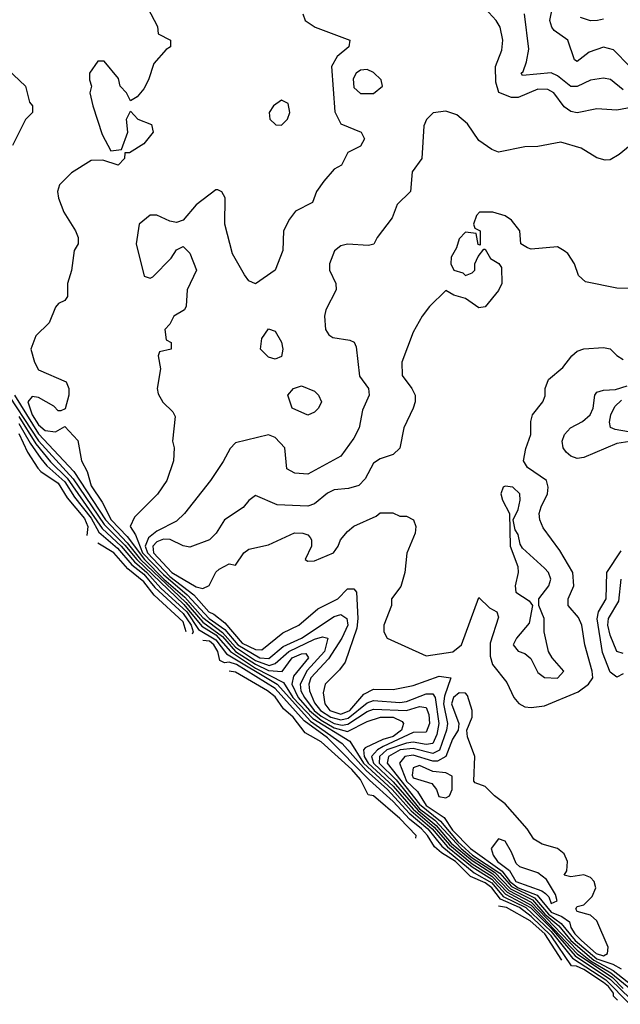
# Model space of a CAD drawing. Header units: inches. Extents: x 2601682 to 2755810, y 449311 to 584050.
# Tile 2 of 256: x 2634312 to 2636141, y 463056 to 466053. Entities that reach past the tile are written whole.
import ezdxf

# ---------------------------------------------------------------- set-up
doc = ezdxf.new("R2010")
doc.units = ezdxf.units.IN
doc.header["$MEASUREMENT"] = 0
doc.layers.add('C6436', color=7, linetype='Continuous')

msp = doc.modelspace()

# ---------------------------------------------------------------- linework, layer by layer
at = {"layer": 'C6436', "color": 2}
for points, elevation in [([(2634702, 466090), (2634731.6, 466031.6), (2634734, 466010), (2634772, 465990), (2634772, 465970), (2634758, 465962), (2634721, 465919), (2634704.7, 465870), (2634690, 465842), (2634670, 465818), (2634650, 465806), (2634638, 465830), (2634618, 465850), (2634613.6, 465873.6), (2634570, 465926), (2634550, 465926), (2634524.7, 465890), (2634524.7, 465870), (2634531.3, 465850), (2634526, 465830), (2634534.8, 465790), (2634563.5, 465703.5), (2634590, 465654), (2634622, 465658), (2634642, 465710), (2634638, 465750), (2634650, 465774), (2634672, 465750), (2634713.4, 465733.4), (2634718.8, 465710), (2634690, 465675.3), (2634647.3, 465647.3), (2634632.7, 465647.3), (2634631.3, 465630), (2634612, 465610), (2634565.6, 465625.6), (2634530, 465623.7), (2634470, 465586.6), (2634434, 465550), (2634428, 465530), (2634430.7, 465509.3), (2634446.9, 465466.9), (2634482.8, 465410), (2634491, 465390), (2634491, 465370), (2634478.8, 465350), (2634470.7, 465289.3), (2634458, 465250), (2634458, 465210), (2634450, 465198), (2634431, 465189), (2634422, 465178), (2634402, 465130), (2634362, 465090), (2634346.8, 465050), (2634357.3, 465010), (2634370, 464986.8), (2634454, 464950), (2634462, 464930), (2634462, 464910), (2634451.3, 464868.7), (2634438, 464862), (2634430, 464862), (2634416.6, 464876.6), (2634370, 464902.4), (2634350, 464905.6), (2634337, 464890), (2634350.2, 464850), (2634370, 464819.8), (2634390, 464802.4), (2634422, 464798), (2634450, 464814), (2634490, 464772), (2634500.7, 464710), (2634518, 464678), (2634530, 464634), (2634563.9, 464583.9), (2634591, 464530), (2634639.6, 464479.6), (2634692, 464410), (2634751.7, 464350), (2634815.3, 464295.3), (2634870, 464233), (2634930, 464187.9), (2634970, 464142.4), (2635030, 464102.2), (2635072.5, 464087.5), (2635090, 464093.1), (2635131.9, 464130), (2635210, 464167.2), (2635234.3, 464174.3), (2635250.2, 464170.2), (2635240.1, 464130), (2635188.1, 464071.9), (2635165.9, 464030), (2635168.6, 464010), (2635179.3, 463990), (2635208.6, 463950), (2635230, 463932.5), (2635270, 463910.8), (2635294.6, 463905.4), (2635311.7, 463908.3), (2635370, 463946.7), (2635390, 463954), (2635489.9, 463950.1), (2635530, 463962), (2635550, 463959.5), (2635558.1, 463938.1), (2635560.2, 463910), (2635550, 463884), (2635510, 463882.8), (2635419.1, 463840.9), (2635401.4, 463830), (2635383.2, 463810), (2635389.3, 463790), (2635450, 463733.4), (2635525.2, 463645.2), (2635580.2, 463600.2), (2635626.5, 463546.6), (2635690, 463493.1), (2635752.9, 463452.9), (2635802, 463402), (2635870, 463367), (2636010, 463220.4), (2636050, 463188.3), (2636111.9, 463151.9), (2636188.8, 463088.8)], 22), ([(2636190, 465788), (2636130, 465776.9), (2636070, 465780.9), (2636010, 465769.5), (2635990, 465773.6), (2635970, 465787.8), (2635938.9, 465830), (2635920.3, 465840.3), (2635890, 465841.6), (2635830, 465816), (2635810, 465815.4), (2635771.5, 465831.5), (2635762.4, 465862.4), (2635760.7, 465910), (2635780.2, 465959.8), (2635783.7, 465990), (2635775.1, 466030), (2635762.7, 466050), (2635730, 466086.6)], 26), ([(2636169.8, 465909.8), (2636120.7, 465960.7), (2636090, 465969.5), (2636046.5, 465953.5), (2636010, 465925.2), (2636002, 465930), (2635980.9, 465990), (2635939.5, 466019.5), (2635932.3, 466030), (2635926.6, 466050), (2635934.5, 466090)], 18), ([(2635174, 466070), (2635182, 466050), (2635212, 466030), (2635318, 465990), (2635314.8, 465970), (2635279.5, 465940.5), (2635261.3, 465910), (2635272.2, 465772.2), (2635290, 465736), (2635352, 465710), (2635362, 465690), (2635350, 465668), (2635311.6, 465648.4), (2635292, 465610), (2635270, 465598), (2635238.5, 465561.5), (2635216, 465530), (2635203.6, 465496.4), (2635152, 465470), (2635134.4, 465445.6), (2635116, 465410), (2635113.4, 465350), (2635090.7, 465290), (2635030, 465248.7), (2635010, 465258), (2634996.5, 465276.5), (2634960.2, 465340.2), (2634937.2, 465430), (2634938, 465510), (2634928.4, 465528.4), (2634915.3, 465535.3), (2634910, 465535.3), (2634850, 465489.2), (2634810, 465442), (2634790, 465435.3), (2634770, 465439), (2634730, 465457.2), (2634710, 465457.2), (2634676, 465430), (2634666.8, 465370), (2634691.6, 465271.6), (2634710, 465266), (2634718, 465270), (2634773.2, 465326.8), (2634790, 465352), (2634810, 465362), (2634830, 465342), (2634850.8, 465290), (2634822, 465230), (2634819.6, 465180.4), (2634814, 465170), (2634782, 465150), (2634770, 465126), (2634754, 465110), (2634758, 465078), (2634774, 465070), (2634774, 465050), (2634738, 465042), (2634734, 465030), (2634741, 464990), (2634730.8, 464930), (2634734.4, 464914.4), (2634748.1, 464888.1), (2634778.8, 464858.8), (2634785.4, 464845.4), (2634777.3, 464770), (2634782.8, 464750), (2634781, 464710), (2634760.7, 464650), (2634731.9, 464608.1), (2634661.6, 464538.4), (2634648.7, 464510), (2634665.1, 464485.1), (2634686.4, 464430), (2634750, 464363.9), (2634822.6, 464302.6), (2634889.7, 464230), (2634936.7, 464196.7), (2634976.5, 464150), (2635043.2, 464110), (2635071.4, 464108.6), (2635114.7, 464145.3), (2635170, 464170.2), (2635270, 464236.5), (2635290, 464241.8), (2635308.7, 464230), (2635311.5, 464210), (2635293.7, 464170), (2635253.1, 464106.9), (2635199, 464050), (2635192.5, 464030), (2635195.1, 464010), (2635210, 463973.1), (2635228.1, 463950), (2635259.3, 463930), (2635290, 463921.5), (2635312.8, 463927.2), (2635370, 463973), (2635390, 463980.1), (2635470, 463974.2), (2635490, 463977.4), (2635550, 464000.6), (2635570, 464000.9), (2635577.5, 463990), (2635588.3, 463910), (2635582.9, 463877.1), (2635570.5, 463849.5), (2635550, 463846.5), (2635510, 463853.5), (2635490, 463850.9), (2635430, 463830.3), (2635407.7, 463810), (2635407, 463790), (2635458.7, 463738.7), (2635530, 463650.8), (2635576.3, 463616.3), (2635656.6, 463530), (2635690, 463501.9), (2635758, 463458), (2635806.9, 463406.9), (2635874.1, 463374.1), (2635911.5, 463330), (2635954.2, 463294.2), (2635990.1, 463250), (2636060.7, 463190), (2636119.2, 463159.2), (2636210, 463087.9)], 26), ([(2636150, 465839.6), (2636110.9, 465870.9), (2636090, 465875.1), (2636050, 465868.4), (2636010, 465849.7), (2635990, 465849.7), (2635950, 465881.3), (2635930, 465891.3), (2635843.2, 465883.2), (2635839, 465890), (2635845.4, 465894.6), (2635855.3, 465924.7), (2635862.5, 465962.5), (2635849.6, 466070)], 22), ([(2636090, 466054), (2636072, 466050), (2636050, 466049.6), (2636019.4, 466059.4)], 14), ([(2634258.3, 465918.3), (2634330.4, 465850.4), (2634342, 465802), (2634351, 465790), (2634351.3, 465770), (2634330.7, 465749.3), (2634290.4, 465670)], 18), ([(2636171.3, 465670), (2636137.3, 465642.7), (2636110, 465626.6), (2636095.2, 465624.8), (2636070, 465632.3), (2636021.5, 465661.5), (2635960.2, 465680.2), (2635890, 465666.6), (2635850, 465666), (2635770, 465649.2), (2635750, 465657.2), (2635710, 465685.2), (2635675.3, 465735.3), (2635643.2, 465763.2), (2635610, 465774), (2635570.9, 465769.1), (2635550.7, 465749.3), (2635542.8, 465730), (2635537.1, 465630), (2635507.3, 465590), (2635502, 465530), (2635462, 465490), (2635446, 465450), (2635401, 465390), (2635391, 465369), (2635374.8, 465365.2), (2635310, 465369), (2635290, 465364), (2635270.7, 465349.3), (2635256, 465310), (2635256, 465290), (2635274.8, 465250), (2635276, 465230), (2635244.9, 465170), (2635240.5, 465150), (2635244, 465110), (2635253.7, 465093.7), (2635265.8, 465085.8), (2635317.3, 465077.3), (2635330.8, 465070.8), (2635336.8, 465056.8), (2635347.3, 464967.3), (2635374.8, 464930), (2635376, 464910), (2635356, 464864), (2635345.5, 464810), (2635330, 464779), (2635290, 464724), (2635190, 464669.3), (2635150, 464672.7), (2635126, 464686), (2635119.3, 464750), (2635090, 464781.2), (2635070, 464789), (2634970, 464765.2), (2634952.8, 464747.2), (2634932.3, 464707.7), (2634893.4, 464650), (2634814, 464550), (2634790, 464526.6), (2634730, 464496.4), (2634704.7, 464475.3), (2634694, 464450), (2634701.3, 464430), (2634770, 464358.2), (2634842.5, 464302.5), (2634888, 464250), (2634903.3, 464243.3), (2634936.7, 464216.7), (2634990, 464155.3), (2635030, 464136.1), (2635050, 464134.9), (2635113.8, 464186.2), (2635162.7, 464210), (2635220.1, 464259.9), (2635280.9, 464290), (2635310, 464320.5), (2635330, 464320.7), (2635338, 464310), (2635342.2, 464230), (2635339.1, 464200.9), (2635303.1, 464096.9), (2635286.4, 464073.6), (2635242.8, 464030), (2635236.1, 464003.9), (2635241.5, 463970), (2635256.9, 463950), (2635290, 463939.4), (2635317.2, 463950), (2635360.3, 463999.7), (2635390, 464015.3), (2635450, 464014.4), (2635510, 464026.3), (2635590, 464054.6), (2635624.7, 464050), (2635605.8, 463994.2), (2635602.4, 463970), (2635614.4, 463910), (2635611.6, 463890), (2635590.9, 463829.1), (2635570, 463819.6), (2635510, 463834.5), (2635470.4, 463830), (2635435.4, 463810), (2635431, 463790), (2635530, 463664.8), (2635593.4, 463613.4), (2635645.9, 463550), (2635691.5, 463510), (2635774.7, 463454.7), (2635810, 463413.9), (2635880.1, 463380.1), (2635922.7, 463330), (2635961.4, 463301.4), (2636003.6, 463250), (2636070, 463194.3), (2636117.9, 463177.9), (2636143.4, 463163.4)], 30), ([(2636170, 465234), (2636130, 465235.3), (2636034.6, 465254.6), (2636014, 465274), (2636001.2, 465310), (2635980.9, 465340.9), (2635970, 465349.2), (2635950, 465361.2), (2635870, 465354), (2635858, 465358), (2635838, 465370), (2635835.3, 465410), (2635810, 465442), (2635790, 465455.3), (2635752.7, 465467.3), (2635712.7, 465467.3), (2635703.6, 465456.4), (2635694, 465430), (2635698, 465418), (2635714, 465410), (2635714, 465366), (2635708.4, 465368.4), (2635702, 465402), (2635670, 465406), (2635650, 465386), (2635642, 465358), (2635626, 465330), (2635624.7, 465310), (2635634, 465290), (2635662, 465282), (2635670, 465274), (2635690, 465282), (2635698, 465290), (2635698, 465310), (2635708.4, 465331.6), (2635726, 465354), (2635730, 465354), (2635745.4, 465325.4), (2635771.1, 465311.1), (2635778.8, 465298.8), (2635780.7, 465250), (2635770, 465228.7), (2635730, 465179), (2635710, 465175.3), (2635670, 465204), (2635634.6, 465214.6), (2635610, 465228), (2635559.9, 465180.1), (2635537.3, 465150), (2635510, 465102), (2635475.5, 465010), (2635477.3, 464970), (2635506.8, 464930), (2635516, 464910), (2635516, 464890), (2635510.8, 464870), (2635482, 464810), (2635470, 464748.7), (2635450, 464729), (2635410, 464716), (2635390, 464702.7), (2635364.4, 464655.6), (2635344.6, 464635.4), (2635314, 464626), (2635270, 464621.6), (2635250, 464611.6), (2635210, 464579.5), (2635190, 464572), (2635096, 464576), (2635030, 464604), (2635010, 464589), (2634992.4, 464567.6), (2634936, 464530), (2634910.6, 464489.4), (2634890.6, 464469.4), (2634830, 464447.3), (2634810, 464451.5), (2634770.6, 464470.5), (2634750, 464471.3), (2634730, 464463.4), (2634717.5, 464450), (2634719.6, 464430), (2634776.1, 464370), (2634850, 464326), (2634870, 464321.6), (2634889.6, 464330.4), (2634910, 464371), (2634920.1, 464379.9), (2634950, 464396), (2634970, 464392), (2634995.3, 464430), (2635010, 464441), (2635070, 464454.8), (2635149.2, 464490.8), (2635174, 464490), (2635190, 464484.7), (2635196.8, 464476.8), (2635201, 464470), (2635201, 464450), (2635182, 464410), (2635190, 464404.7), (2635210, 464406), (2635268, 464430), (2635282, 464450), (2635289, 464470), (2635310, 464494.8), (2635330, 464511), (2635398, 464542), (2635410, 464552), (2635448.4, 464551.6), (2635470, 464542), (2635490, 464542), (2635511.3, 464530), (2635518, 464510), (2635516, 464490), (2635490.6, 464429.4), (2635484.9, 464370), (2635473, 464327), (2635444.7, 464290), (2635444.7, 464270), (2635421, 464210), (2635421, 464190), (2635431.3, 464170), (2635550, 464116), (2635631.3, 464128.7), (2635657.2, 464150), (2635710, 464294), (2635743, 464263), (2635764.7, 464250), (2635770, 464234), (2635744.9, 464155.1), (2635744.7, 464115.3), (2635752, 464090), (2635795.1, 464035.1), (2635816.4, 463990), (2635831.7, 463971.7), (2635850, 463961.3), (2635870, 463958.7), (2635910, 463963.8), (2636012.7, 464007.3), (2636044.5, 464030), (2636056.9, 464050), (2636055.4, 464070), (2636032.8, 464150), (2636023.5, 464210), (2636013.4, 464233.4), (2635982, 464270), (2635982, 464290), (2635999.6, 464330), (2635996.2, 464370), (2635956.9, 464436.9), (2635905.9, 464505.9), (2635896.2, 464530), (2635894, 464550), (2635899.6, 464570), (2635919.6, 464610), (2635921.6, 464630), (2635916.2, 464650), (2635858, 464690), (2635846.6, 464710), (2635852.9, 464747.1), (2635869, 464790), (2635869, 464830), (2635874, 464850), (2635905.2, 464890), (2635912, 464908), (2635912.3, 464930), (2635922.7, 464957.3), (2635966.3, 464993.7), (2635993.2, 465030), (2636010, 465044), (2636030, 465050.5), (2636090, 465054.8), (2636110, 465051), (2636130, 465031), (2636150, 465018.8)], 34), ([(2634259.2, 464939.2), (2634370, 464771.1), (2634475.1, 464655.1), (2634570, 464516.3), (2634633, 464453), (2634669.2, 464409.2), (2634812.5, 464272.5), (2634867.1, 464207.1), (2634910, 464180.2), (2634954.1, 464130), (2635030, 464079.2), (2635115.2, 464035.2), (2635144.5, 463990), (2635205.3, 463925.3), (2635317.1, 463857.1), (2635359.2, 463790), (2635446.9, 463710), (2635504.3, 463644.3), (2635568.1, 463590), (2635615.2, 463535.2), (2635690, 463474), (2635750, 463436.7), (2635791, 463391), (2635867.1, 463350), (2635930, 463287.7), (2636003.3, 463203.3), (2636111.1, 463131.1), (2636172.2, 463072.2)], 14), ([(2636170, 464768.7), (2636130, 464763.1), (2636030, 464720.4), (2636010, 464717.4), (2635990, 464724.2), (2635976.1, 464736.1), (2635966.9, 464750), (2635963.5, 464770), (2635971.1, 464790), (2635989.8, 464810.2), (2636026, 464830), (2636049.4, 464850), (2636058.4, 464870), (2636063.7, 464910), (2636070, 464918.8), (2636090, 464924.9), (2636126.6, 464926.6), (2636162.2, 464937.8)], 30), ([(2634296.3, 464910), (2634370, 464792.1), (2634477.7, 464677.7), (2634573.8, 464530), (2634640, 464460), (2634680.2, 464410), (2634818.7, 464278.7), (2634870, 464219.2), (2634930, 464175.4), (2634970, 464130.1), (2635030, 464090.6), (2635070, 464072.3), (2635111.6, 464068.4), (2635142, 464110), (2635170, 464122.6), (2635184, 464124), (2635191.3, 464110), (2635145.6, 464054.4), (2635141.4, 464030), (2635160.3, 463990), (2635194.4, 463950), (2635230, 463920.3), (2635270, 463897.4), (2635310, 463886.3), (2635370, 463916.8), (2635410.7, 463929.3), (2635450, 463929.4), (2635476.5, 463916.5), (2635481.3, 463910), (2635475.2, 463890), (2635450, 463871.3), (2635418.4, 463861.6), (2635363.9, 463836.1), (2635359.2, 463830), (2635361.3, 463810), (2635373.6, 463790), (2635450, 463720.1), (2635510.5, 463650), (2635574.7, 463594.7), (2635621.2, 463541.2), (2635690, 463483.7), (2635750, 463445.9), (2635796.7, 463396.7), (2635870, 463357.4), (2636009.9, 463209.9), (2636117.1, 463137.1), (2636150, 463103.8)], 18), ([(2636230, 464787), (2636124.9, 464804.9), (2636111.2, 464811.2), (2636108, 464828), (2636112.4, 464850), (2636124.8, 464875.2), (2636145.1, 464894.9)], 26), ([(2634310, 464845.1), (2634361.8, 464761.8), (2634406.8, 464706.8), (2634457.3, 464657.3), (2634563.9, 464503.9), (2634621.2, 464450), (2634662.1, 464402.1), (2634699.7, 464370), (2634742.5, 464322.5), (2634820.9, 464250), (2634857, 464197), (2634910, 464165.5), (2634942.3, 464122.3), (2635096.2, 464030), (2635198, 463918), (2635294, 463850), (2635367, 463767), (2635432.6, 463710), (2635497.9, 463637.9), (2635554.7, 463590), (2635597.4, 463537.4), (2635696.3, 463456.3), (2635750, 463425.9), (2635784.2, 463384.2), (2635853.7, 463350), (2635930, 463277), (2635995.9, 463195.9), (2636096.9, 463130), (2636170, 463055.8)], 10), ([(2634310, 464823.5), (2634343.9, 464763.9), (2634377.2, 464717.2), (2634395.2, 464695.2), (2634450, 464646.4), (2634479.8, 464599.8), (2634530, 464535.4), (2634553, 464493), (2634610, 464444.5), (2634653.9, 464393.9), (2634690, 464364.7), (2634724.2, 464324.2), (2634810, 464245.4), (2634834.5, 464210), (2634840.4, 464190), (2634837.7, 464182.3)], 6), ([(2634310, 464792.8), (2634336.3, 464736.3), (2634367.9, 464687.9), (2634377.1, 464677.1), (2634430, 464642), (2634457.4, 464597.4), (2634510, 464534.3), (2634520.1, 464510), (2634517.1, 464482.9)], 2), ([(2634819.8, 464190), (2634810, 464220.2), (2634721.4, 464301.4), (2634690, 464341.5), (2634641.5, 464381.5), (2634598.8, 464430), (2634550, 464459.6)], 2), ([(2636150, 464061.3), (2636130, 464051.6), (2636110, 464067), (2636086.4, 464126.4), (2636070.7, 464229.3), (2636074.2, 464250), (2636097.7, 464290), (2636099.6, 464370), (2636143.7, 464436.3)], 30), ([(2636150, 464123.5), (2636130, 464129.6), (2636110, 464179.3), (2636103.4, 464210), (2636104.8, 464230), (2636137, 464283), (2636143.5, 464350)], 26), ([(2636132, 463068), (2636120.4, 463080.4), (2636120.4, 463090), (2636105.1, 463110), (2636090, 463122.3), (2636030, 463161.6), (2636008.1, 463171.9), (2635992.7, 463172.7), (2635930, 463264), (2635870, 463323.2), (2635834, 463350), (2635776, 463376), (2635750, 463410.8), (2635730, 463426), (2635684.8, 463444.8), (2635639.1, 463490), (2635596.6, 463516.6), (2635575.4, 463535.4), (2635554.4, 463570), (2635535.7, 463590), (2635499.4, 463619.4), (2635450, 463672.7), (2635377.8, 463737.8), (2635250, 463867), (2635178.4, 463918.4), (2635090, 464016.6), (2634972.5, 464090), (2634950, 464097.3), (2634935.6, 464095.6), (2634921.9, 464101.9), (2634916.2, 464130), (2634903.5, 464150), (2634890, 464160.6), (2634870, 464163.2)], 6), ([(2635518.3, 463561.7), (2635519.6, 463570), (2635470, 463621.5), (2635390, 463690.3), (2635373.8, 463693.8), (2635350, 463740.3), (2635323.2, 463770), (2635230, 463854.2), (2635182, 463882), (2635144.7, 463930), (2635115.5, 463955.5), (2635090, 463991.6), (2635067.2, 464010), (2634970, 464066.9), (2634950, 464070.1)], 2), ([(2635962.5, 463190), (2635910.8, 463270), (2635866.8, 463310), (2635794.9, 463350), (2635770, 463355)], 2)]:
    msp.add_lwpolyline(points, dxfattribs=dict(at, elevation=elevation))
for points, elevation in [([(2635370, 465900.7), (2635350, 465899.5), (2635337.3, 465890), (2635327.4, 465872.6), (2635330, 465846), (2635350, 465827.7), (2635390, 465828), (2635417.2, 465850), (2635413.2, 465870), (2635390, 465892)], 30), ([(2635110, 465808), (2635084.7, 465790), (2635072, 465770), (2635074, 465750), (2635092.7, 465732.7), (2635110, 465732), (2635128, 465750), (2635135.3, 465770), (2635130, 465798)], 26), ([(2635090, 465019), (2635070, 465025.2), (2635046, 465050), (2635050, 465082), (2635070, 465112), (2635090, 465104.7), (2635110, 465071.3), (2635113.4, 465050), (2635110, 465028)], 26), ([(2635190, 464849), (2635142, 464870), (2635129, 464910), (2635146, 464930), (2635170, 464938), (2635210, 464922), (2635222, 464910), (2635231.3, 464890), (2635222, 464870), (2635210, 464858)], 26), ([(2635790, 464632.7), (2635784.7, 464630), (2635777.3, 464610), (2635782, 464590), (2635804, 464550), (2635806, 464450), (2635828.7, 464388.7), (2635830.5, 464370), (2635820.5, 464330), (2635822.8, 464310), (2635864, 464284), (2635874, 464270), (2635863.8, 464216.2), (2635824.9, 464170), (2635814.8, 464150), (2635830, 464131), (2635850, 464124), (2635868.3, 464108.3), (2635890, 464066), (2635910, 464051), (2635950, 464048.4), (2635969, 464070), (2635933.2, 464110), (2635922.7, 464130), (2635909.2, 464190), (2635909, 464230), (2635892.7, 464270), (2635892.7, 464290), (2635922.9, 464330), (2635929.5, 464350), (2635922, 464370), (2635910, 464383.7), (2635843.7, 464443.7), (2635836, 464456), (2635830, 464486), (2635820.4, 464500.4), (2635815.3, 464530), (2635830, 464562), (2635836.2, 464590), (2635835.1, 464610), (2635814, 464630)], 38), ([(2635650, 464003.5), (2635633.4, 463990), (2635627.4, 463970), (2635649.2, 463910), (2635647.7, 463890), (2635630, 463862.4), (2635610.2, 463810), (2635584.2, 463795.8), (2635570, 463796), (2635510, 463814.5), (2635484.9, 463810), (2635469.1, 463790), (2635490, 463734.5), (2635523.3, 463703.3), (2635550, 463660.6), (2635604.4, 463624.4), (2635630, 463585.4), (2635684.8, 463530), (2635781.4, 463461.4), (2635805.1, 463430), (2635830, 463410.8), (2635887.9, 463387.9), (2635930, 463336.5), (2635963.4, 463323.4), (2635986.7, 463306.7), (2635990.2, 463290), (2636002.1, 463270), (2636023.2, 463250), (2636067.5, 463210), (2636090, 463203.7), (2636101.5, 463210), (2636104.2, 463230), (2636070, 463309.5), (2636050, 463327.6), (2636010, 463338), (2636006, 463346), (2636010, 463353.4), (2636030, 463358.8), (2636055.8, 463384.2), (2636066, 463410), (2636061.6, 463430), (2636050, 463441.6), (2636030, 463449.7), (2635990, 463443.7), (2635970, 463449.2), (2635978, 463462), (2635980.5, 463490), (2635970, 463514), (2635949.3, 463530), (2635903.5, 463543.5), (2635878, 463558), (2635857, 463590), (2635790, 463666.3), (2635758, 463690), (2635730, 463718.9), (2635699, 463730), (2635695.1, 463735.1), (2635698.5, 463810), (2635675.8, 463870), (2635673.6, 463890), (2635689.6, 463930), (2635689.7, 463950), (2635676.1, 463996.1), (2635670, 464002.9)], 34), ([(2635530, 463783.1), (2635510, 463775.6), (2635506.9, 463753.1), (2635510, 463745.5), (2635567.4, 463727.4), (2635581.6, 463710), (2635588.3, 463688.3), (2635610, 463684.4), (2635621.2, 463690), (2635629.4, 463710), (2635629.3, 463750), (2635610, 463760.5), (2635570, 463764.2)], 38), ([(2635770, 463559.3), (2635748.2, 463530), (2635753.8, 463510), (2635766.9, 463490), (2635803.4, 463463.4), (2635822.7, 463430), (2635901.6, 463401.6), (2635913.3, 463393.3), (2635923.4, 463383.4), (2635930, 463362.8), (2635949.2, 463370.8), (2635943.6, 463390), (2635915.8, 463435.8), (2635890, 463456.1), (2635834.7, 463474.7), (2635824, 463484), (2635810, 463519.3), (2635790, 463552.7)], 38)]:
    msp.add_lwpolyline(points, close=True, dxfattribs=dict(at, elevation=elevation))

doc.saveas('drawing.dxf')
